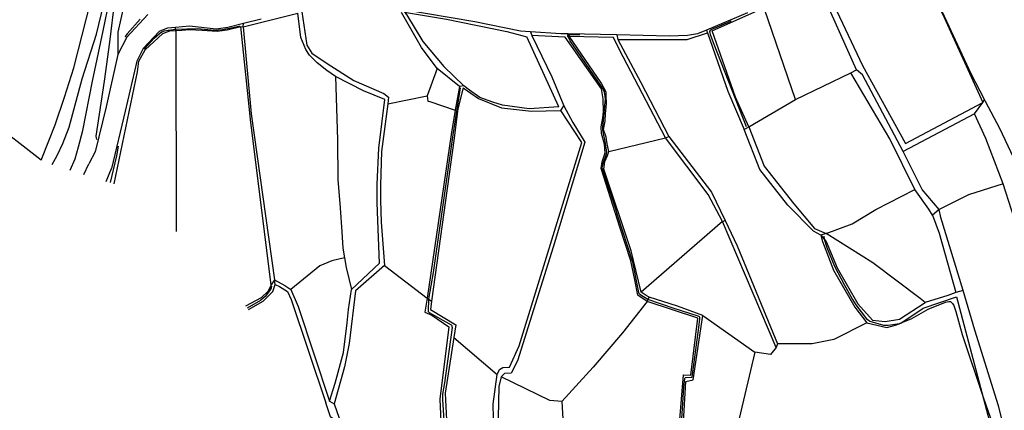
# Model space of a CAD drawing. Header units: metres. Extents: x -53000 to -50572, y -90750 to -89873.
# Tile 6 of 27: x -52659 to -52510, y -90245 to -90186. Entities that reach past the tile are written whole.
import ezdxf

# ---------------------------------------------------------------- set-up
doc = ezdxf.new("R2010")
doc.units = ezdxf.units.M
for name, color, linetype in [('2101000', 7, 'Continuous'), ('5101000', 7, 'Continuous'), ('6101110', 7, 'Continuous'), ('6101120', 7, 'Continuous'), ('6110110', 7, 'Continuous'), ('6110120', 7, 'Continuous'), ('6301000', 7, 'Continuous'), ('6302000', 7, 'Continuous'), ('7101000', 7, 'Continuous'), ('7102000', 7, 'Continuous'), ('7521000', 7, 'Continuous')]:
    doc.layers.add(name, color=color, linetype=linetype)
picture_1 = doc.add_image_def('image1.tif', size_in_pixel=(4000, 3000))

msp = doc.modelspace()

# ---------------------------------------------------------------- linework, layer by layer
at = {"layer": '2101000'}
for points in [[(-52523.54, -90175.5, 41.28), (-52520.48, -90181.36, 41.32), (-52514.77, -90193.7, 41.27)], [(-52548.63, -90184.51, 38.42), (-52554.85, -90187.13, 37.3), (-52556.19, -90187.69, 37.06), (-52557.74, -90187.91, 36.95), (-52560.44, -90188.02, 36.83), (-52568.46, -90187.85, 36.33), (-52575.81, -90187.69, 35.88), (-52576.94, -90187.66, 35.81), (-52581.55, -90187.37, 35.46), (-52583.03, -90187.27, 35.35), (-52589.97, -90185.88, 34.9), (-52600.74, -90184.02, 34.17)], [(-52639.59, -90184.77, 32.17), (-52642.75, -90188.18, 32.06), (-52644.1, -90190.79, 31.37), (-52645.9, -90198.73, 30.46), (-52647.55, -90205.6, 29.83), (-52648.54, -90207.39, 29.67)], [(-52622.4, -90185.46, 32.51), (-52625.04, -90186.13, 32.45), (-52627.43, -90186.74, 32.4), (-52629.19, -90186.96, 32.4), (-52633.24, -90186.51, 32.06), (-52635.36, -90186.7, 32.13), (-52636.61, -90186.81, 32.17), (-52637.24, -90187.09, 32.17), (-52637.87, -90187.33, 32.17), (-52640.28, -90189.92, 32.06), (-52641.26, -90191.82, 31.37), (-52642.98, -90199.43, 30.46), (-52645.06, -90208.11, 29.67)], [(-52514.77, -90193.7, 41.27), (-52512.7, -90197.68, 41.27), (-52512.58, -90197.9, 41.27), (-52510.43, -90202.01, 41.27), (-52504.97, -90213.54, 41.27), (-52500.46, -90224.1, 41.27), (-52495.88, -90237, 41.49), (-52491.84, -90248.59, 41.72), (-52488.46, -90259.09, 41.72), (-52482.62, -90279.51, 41.95), (-52475.57, -90302.74, 42.18)], [(-52649.25, -90209.01, 29.35), (-52648.54, -90207.39, 29.67)], [(-52645.87, -90210.06, 29.41), (-52645.06, -90208.11, 29.67)]]:
    msp.add_polyline3d(points, dxfattribs=at)
at = {"layer": '5101000'}
for points in [[(-52655.74, -90206.84, 24.26), (-52654.6, -90203.9, 24.26), (-52653.61, -90201.46, 24.26), (-52652.2, -90197.26, 24.26), (-52650.81, -90192.86, 24.26), (-52648.85, -90185.31, 24.26), (-52647.03, -90178.08, 24.26), (-52645.91, -90174.66, 24.26), (-52644.8, -90171.04, 24.26), (-52644.11, -90168.4, 24.26), (-52643.46, -90166.23, 24.26), (-52641.91, -90158.85, 24.26), (-52640.6, -90153.18, 24.26), (-52640.23, -90150.25, 24.26), (-52639.78, -90146.55, 23.12)], [(-52655.74, -90206.84, 24.26), (-52671.65, -90194.48, 24.26)]]:
    msp.add_polyline3d(points, dxfattribs=at)
at = {"layer": '6101110'}
for points in [[(-52600.66, -90184.37, 34.96), (-52600.34, -90184.76, 34.96), (-52597.86, -90188.85, 34.96), (-52594.68, -90192.61, 34.96), (-52591.63, -90195.55, 34.96)], [(-52625.11, -90186.6, 33.28), (-52623.9, -90199.79, 33.28), (-52620.36, -90225, 33.28)], [(-52576.49, -90198.62, 35.75), (-52575.13, -90201.12, 35.75), (-52573.3, -90204.11, 35.75), (-52578.11, -90220.05, 35.75), (-52583.5, -90237.25, 35.75), (-52584.47, -90239.13, 35.75), (-52585.49, -90239.17, 35.75), (-52585.98, -90239.7, 35.75), (-52586.34, -90241.15, 35.75), (-52586.56, -90250.67, 35.75), (-52585.91, -90261.89, 35.75), (-52585.78, -90266.14, 35.75), (-52585.7, -90268.52, 35.75), (-52585.26, -90272.8, 35.75), (-52583.34, -90282.13, 35.75), (-52582.61, -90285.78, 35.75)], [(-52548.43, -90201.77, 38.71), (-52546.09, -90207.73, 38.71), (-52541.58, -90213.47, 38.71), (-52538.48, -90217.2, 38.71), (-52536.69, -90217.96, 38.71)]]:
    msp.add_polyline3d(points, dxfattribs=at)
at = {"layer": '6101120'}
for points in [[(-52591.63, -90195.55, 34.96), (-52592.31, -90195.67, 33.73), (-52595.69, -90192.93, 33.73), (-52598.07, -90189.73, 33.73), (-52601.11, -90184.44, 33.73)], [(-52620.36, -90225, 33.28), (-52620.84, -90225.74, 31.91), (-52623.96, -90201.12, 31.91), (-52625.4, -90187.07, 31.91), (-52625.46, -90186.59, 31.91), (-52625.11, -90186.6, 33.28)], [(-52514.22, -90199.82, 39.39), (-52512.94, -90198.09, 40.98)], [(-52512.94, -90198.09, 40.98), (-52512.7, -90197.68, 41.27)], [(-52582.61, -90285.78, 35.75), (-52583.02, -90285.9, 34.5), (-52585.82, -90271.19, 34.5), (-52586.15, -90265.94, 34.5), (-52586.23, -90264.76, 34.5), (-52586.67, -90257.11, 34.5), (-52587.02, -90252.32, 34.5), (-52587.18, -90243.84, 34.5), (-52586.58, -90239.32, 34.5), (-52586.22, -90238.59, 34.5), (-52585.72, -90238.26, 34.5), (-52584.7, -90238.22, 34.5), (-52583.27, -90234.99, 34.5), (-52573.73, -90204.16, 34.5), (-52576.96, -90199.32, 34.5), (-52576.49, -90198.62, 35.75)], [(-52509.86, -90210.45, 39.27), (-52512.5, -90203.55, 39.62), (-52514.22, -90199.82, 39.39)], [(-52536.69, -90217.96, 38.71), (-52537.51, -90218.23, 37.23), (-52538.61, -90217.61, 37.23), (-52542.51, -90213.68, 37.23), (-52546.76, -90208.23, 37.23), (-52549.12, -90202.21, 37.23), (-52548.43, -90201.77, 38.71)], [(-52473.8, -90307.68, 42.43), (-52478.13, -90308.2, 40.79), (-52488.02, -90270.93, 40.79), (-52489.08, -90266.85, 40.79), (-52492.72, -90256.66, 40.79), (-52493.69, -90254.11, 40.42), (-52495.03, -90253.65, 39.51), (-52496.26, -90251.69, 39.27), (-52498.39, -90245.91, 39.27), (-52500.7, -90238.32, 39.27), (-52504.25, -90226.51, 39.27), (-52507.34, -90218.32, 39.27), (-52509.86, -90210.45, 39.27)]]:
    msp.add_polyline3d(points, dxfattribs=at)
at = {"layer": '6110110'}
msp.add_polyline3d([(-52528.89, -90177.78, 40.98), (-52534.6, -90179.6, 40.98), (-52536.86, -90180.46, 40.98), (-52531.18, -90192.5, 40.98), (-52524.69, -90204.3, 40.98), (-52512.94, -90198.09, 40.98)], dxfattribs=at)
at = {"layer": '6110120'}
for points in [[(-52532.11, -90193.14, 38.71), (-52537.69, -90180.53, 38.71), (-52537.81, -90180.17, 39.2)], [(-52514.22, -90199.82, 39.39), (-52525.03, -90205.55, 39.28), (-52531.21, -90193.91, 38.82), (-52532.11, -90193.14, 38.71)]]:
    msp.add_polyline3d(points, dxfattribs=at)
at = {"layer": '6301000'}
for points in [[(-52541.33, -90197.65, 38.71), (-52546.04, -90183.94, 38.71), (-52546.15, -90183.74, 38.71), (-52546.25, -90183.52, 38.54)], [(-52554.85, -90187.13, 37.3), (-52554.7, -90187.53, 37.23), (-52551.62, -90196.36, 37.23), (-52549.12, -90202.21, 37.23)], [(-52541.33, -90197.65, 38.71), (-52532.98, -90193.57, 38.71)], [(-52532.98, -90193.57, 38.71), (-52532.11, -90193.14, 38.71)], [(-52536.69, -90217.96, 38.71), (-52532.78, -90216.51, 38.71), (-52529.18, -90214.31, 38.71), (-52523.25, -90211.31, 38.71)], [(-52509.86, -90210.45, 39.27), (-52515.1, -90212.1, 39.27), (-52519.58, -90214.31, 39.27), (-52520.57, -90215.19, 38.71), (-52521.11, -90214.29, 38.71), (-52523.25, -90211.31, 38.71)], [(-52537.51, -90218.23, 37.23), (-52537.27, -90219.16, 37.23), (-52535.57, -90223.52, 37.23), (-52532.33, -90229.11, 37.23), (-52530.52, -90231.49, 37.23), (-52535.55, -90234.05, 37.23), (-52538.8, -90234.69, 37.23), (-52544.1, -90234.71, 37.23), (-52544.26, -90235.24, 36.32), (-52545.15, -90236.3, 36.32), (-52547.5, -90235.98, 36.32), (-52551.21, -90251.57, 36.32)], [(-52508.54, -90252.02, 39.27), (-52510.58, -90244.09, 39.27), (-52514.18, -90232.6, 39.27), (-52515.9, -90226.6, 39.27), (-52517.05, -90226.91, 38.71), (-52518.27, -90227.36, 38.71), (-52521.7, -90228.43, 38.71), (-52522.43, -90227.84, 38.71), (-52529.64, -90222.41, 38.71), (-52536.69, -90217.96, 38.71)]]:
    msp.add_polyline3d(points, dxfattribs=at)
at = {"layer": '6302000'}
for points in [[(-52616.21, -90184.34, 33.73), (-52615.44, -90189.42, 33.73), (-52614.69, -90190.62, 33.73), (-52612.39, -90192.16, 33.73), (-52608.33, -90194.75, 33.73), (-52603.78, -90196.72, 33.73), (-52603.05, -90197.3, 33.73), (-52603.17, -90198.28, 33.73), (-52604.12, -90205.52, 33.73), (-52604.27, -90210.64, 33.73), (-52604.3, -90212.89, 33.73), (-52604.2, -90216.26, 33.73), (-52603.69, -90222.79, 33.73), (-52608.06, -90226.65, 33.73), (-52609.04, -90234.66, 33.73), (-52609.75, -90238.17, 33.73), (-52611.3, -90243.81, 33.73)], [(-52625.11, -90186.6, 33.28), (-52625.04, -90186.13, 32.45)], [(-52635.3, -90187.17, 31.91), (-52635.36, -90186.7, 32.13)], [(-52635.3, -90187.17, 31.91), (-52635.27, -90217.65, 31.91)], [(-52581.55, -90187.37, 35.46), (-52581.35, -90187.92, 35.75)], [(-52575.81, -90187.69, 35.88), (-52575.66, -90188.04, 36.32)], [(-52581.35, -90187.92, 35.75), (-52578.3, -90194.19, 35.75), (-52576.49, -90198.62, 35.75)], [(-52558.7, -90252.72, 36.32), (-52557.99, -90240.4, 36.32), (-52556.87, -90240.15, 36.32), (-52555.4, -90230.4, 36.32), (-52559.26, -90229, 36.32), (-52563.56, -90227.63, 36.32), (-52564, -90227.35, 36.32), (-52564.73, -90226.87, 36.32), (-52566.25, -90220.59, 36.32), (-52570.42, -90208.19, 36.32), (-52570.25, -90207.05, 36.32), (-52569.87, -90206.12, 36.32), (-52569.68, -90205.5, 36.32), (-52569.92, -90204.38, 36.32), (-52570.08, -90203.34, 36.32), (-52570.46, -90202.19, 36.32), (-52570.23, -90200.92, 36.32), (-52570.16, -90199.79, 36.32), (-52570.01, -90198.25, 36.32), (-52570.05, -90197.02, 36.32), (-52570.06, -90196.51, 36.32), (-52570.82, -90195.11, 36.32), (-52575.66, -90188.04, 36.32)], [(-52568.46, -90187.85, 36.33), (-52568.3, -90188.55, 37.23)], [(-52568.3, -90188.55, 37.23), (-52564.83, -90195.06, 37.23), (-52560.54, -90203.24, 37.23), (-52554.11, -90211.7, 37.23), (-52552.04, -90215.97, 37.23), (-52550.18, -90219.82, 37.23), (-52544.1, -90234.71, 37.23)], [(-52595.69, -90192.93, 33.73), (-52597.23, -90197.06, 33.73), (-52597.11, -90197.87, 33.73), (-52596.8, -90197.96, 33.73), (-52592.94, -90199.24, 33.73)], [(-52611.11, -90194.15, 33.28), (-52610.81, -90203.75, 33.28), (-52610.73, -90209.78, 33.28), (-52610.39, -90214.06, 33.28), (-52610.17, -90217.73, 33.28), (-52610, -90220.18, 33.28), (-52609.73, -90221.65, 33.28), (-52609.5, -90223.13, 33.28), (-52608.68, -90226.47, 33.28)], [(-52591.73, -90195.86, 34.5), (-52592.55, -90199.07, 34.5), (-52593.12, -90203.49, 34.5), (-52596.53, -90228.2, 34.5), (-52596.71, -90229.5, 34.5), (-52592.86, -90231.8, 34.5), (-52593.16, -90233.71, 34.5), (-52594.48, -90242.19, 34.5), (-52594.19, -90248.22, 34.5), (-52594.02, -90253.63, 34.5), (-52592.76, -90261.45, 34.5), (-52592.49, -90263.59, 34.5), (-52592.63, -90265.64, 34.5), (-52593.08, -90267.6, 34.5), (-52593.75, -90269.06, 34.5), (-52594.4, -90271.13, 34.5)], [(-52577.24, -90198.75, 34.96), (-52581.72, -90199.04, 34.96), (-52585.76, -90198.52, 34.96), (-52587.27, -90198.03, 34.96), (-52589.21, -90197.34, 34.96), (-52590.8, -90196.24, 34.96), (-52591.63, -90195.55, 34.96)], [(-52603.17, -90198.28, 33.73), (-52597.23, -90197.06, 33.73)], [(-52569.68, -90205.5, 36.32), (-52561.05, -90203.46, 36.32)], [(-52561.05, -90203.46, 36.32), (-52560.54, -90203.24, 37.23)], [(-52515.9, -90226.6, 39.27), (-52519.33, -90215.52, 39.27), (-52519.58, -90214.31, 39.27)], [(-52552.41, -90216.14, 36.32), (-52552.04, -90215.97, 37.23)], [(-52552.41, -90216.14, 36.32), (-52564.73, -90226.87, 36.32)], [(-52609.73, -90221.65, 33.28), (-52611.67, -90222.09, 33.28), (-52613.49, -90222.88, 33.28), (-52617.87, -90226.43, 33.28)], [(-52603.69, -90222.79, 33.73), (-52597.23, -90227.77, 33.73)], [(-52624.31, -90229.5, 32.59), (-52622.1, -90228.24, 32.59), (-52620.62, -90226.75, 32.59), (-52620.24, -90225.71, 32.59), (-52620.36, -90225, 33.28), (-52618.8, -90225.86, 33.28), (-52617.87, -90226.43, 33.28), (-52616.77, -90229.05, 33.28), (-52612.04, -90243.37, 33.28), (-52611.3, -90243.81, 33.73), (-52610.54, -90245.96, 33.73), (-52606.05, -90258.67, 33.73), (-52601.41, -90275.24, 33.73)], [(-52597.23, -90227.77, 33.73), (-52596.53, -90228.2, 34.5)], [(-52563.87, -90228.27, 35.75), (-52563.56, -90227.63, 36.32)], [(-52563.87, -90228.27, 35.75), (-52567.61, -90233.02, 35.75), (-52572.04, -90238.21, 35.75), (-52576.78, -90243.42, 35.75), (-52578.62, -90243.29, 35.75), (-52585.98, -90239.7, 35.75)], [(-52555.4, -90230.4, 36.32), (-52547.5, -90235.98, 36.32)], [(-52593.16, -90233.71, 34.5), (-52586.58, -90239.32, 34.5)], [(-52576.78, -90243.42, 35.75), (-52576.33, -90251.37, 35.75), (-52575.72, -90254.72, 35.75), (-52574.63, -90259.99, 35.75)]]:
    msp.add_polyline3d(points, dxfattribs=at)
at = {"layer": '7101000'}
for points in [[(-52644.63, -90182.66, 30), (-52645.4, -90188.92, 30), (-52646.21, -90194.84, 30), (-52647.45, -90203.19, 30), (-52647.42, -90203.48, 30), (-52647.32, -90203.69, 30)], [(-52644.09, -90204.7, 30), (-52644.34, -90206.18, 30), (-52645.3, -90210.24, 30)]]:
    msp.add_polyline3d(points, dxfattribs=at)
at = {"layer": '7102000'}
for points in [[(-52654.09, -90207.49, 26), (-52653.31, -90206.13, 26), (-52652.46, -90204.32, 26), (-52651.49, -90201.82, 26), (-52649.53, -90194.5, 26), (-52647.33, -90187.71, 26), (-52644.03, -90173.87, 26)], [(-52651.35, -90208.35, 28), (-52650.61, -90206.66, 28), (-52650.08, -90204.81, 28), (-52649.42, -90202.33, 28), (-52647.96, -90194.84, 28), (-52646.32, -90187.2, 28), (-52645.37, -90182.52, 28)], [(-52640.72, -90185.46, 32), (-52642.68, -90187.67, 32), (-52642.95, -90188.04, 32), (-52643.02, -90188.2, 32), (-52643.02, -90188.21, 32)], [(-52551.13, -90185.69, 38), (-52551.22, -90185.81, 38), (-52554.18, -90187.08, 38), (-52554.31, -90187.18, 38), (-52554.38, -90187.34, 38), (-52554.28, -90187.77, 38), (-52553.73, -90189.26, 38), (-52548.85, -90201.75, 38)], [(-52640.14, -90190.03, 32), (-52638.59, -90188.36, 32), (-52637.81, -90187.64, 32), (-52637.42, -90187.38, 32), (-52637.06, -90187.25, 32), (-52636.47, -90187.1, 32), (-52635.33, -90186.97, 32), (-52632.04, -90186.85, 32), (-52629.98, -90187.05, 32), (-52629.12, -90187.14, 32), (-52628.83, -90187.09, 32), (-52628.26, -90187.02, 32), (-52626.91, -90186.76, 32), (-52625.76, -90186.53, 32), (-52625.63, -90186.51, 32)], [(-52559.05, -90253.39, 36), (-52558.27, -90241.21, 36), (-52558.13, -90239.94, 36), (-52558.08, -90239.85, 36), (-52558.01, -90239.81, 36), (-52557.07, -90239.75, 36), (-52557.02, -90239.69, 36), (-52556.95, -90239.36, 36), (-52556, -90232.2, 36), (-52555.85, -90230.92, 36), (-52555.87, -90230.7, 36), (-52555.92, -90230.58, 36), (-52556.12, -90230.48, 36), (-52559.76, -90229.31, 36), (-52563.74, -90227.99, 36), (-52564.82, -90227.33, 36), (-52565.04, -90227.09, 36), (-52565.12, -90226.93, 36), (-52565.23, -90226.38, 36), (-52566.04, -90222.33, 36), (-52568.35, -90215.18, 36), (-52568.61, -90214.28, 36), (-52570.64, -90208.22, 36), (-52570.68, -90208.03, 36), (-52570.63, -90207.7, 36), (-52570.53, -90207.32, 36), (-52570.03, -90205.86, 36), (-52569.97, -90205.6, 36), (-52569.99, -90205.3, 36), (-52570.27, -90203.73, 36), (-52570.42, -90203.12, 36), (-52570.49, -90202.77, 36), (-52570.55, -90202.26, 36), (-52570.57, -90201.83, 36), (-52570.18, -90197.56, 36), (-52570.3, -90196.55, 36), (-52570.52, -90196.08, 36), (-52570.76, -90195.67, 36), (-52575.52, -90188.72, 36), (-52575.79, -90188.21, 36), (-52575.88, -90188.05, 36), (-52575.89, -90187.94, 36), (-52575.87, -90187.84, 36), (-52575.77, -90187.79, 36), (-52574.08, -90187.8, 36)], [(-52592.2, -90195.89, 34), (-52592.58, -90198.13, 34), (-52593.34, -90202.98, 34), (-52596.31, -90223.89, 34), (-52596.99, -90227.92, 34), (-52597.07, -90229.72, 34), (-52597.05, -90229.8, 34), (-52596.91, -90229.93, 34), (-52593.57, -90231.79, 34), (-52593.51, -90231.87, 34), (-52593.44, -90232.21, 34), (-52594.56, -90240.59, 34), (-52594.9, -90242.32, 34), (-52594.88, -90243.21, 34), (-52594.2, -90253.19, 34)], [(-52537.05, -90218.34, 38), (-52536.98, -90218.84, 38), (-52536.62, -90220.06, 38), (-52535.44, -90222.91, 38), (-52533.99, -90225.72, 38), (-52532.69, -90227.99, 38), (-52532.18, -90228.78, 38), (-52530.56, -90230.9, 38), (-52530.34, -90231.05, 38), (-52530.1, -90231.27, 38), (-52528.01, -90231.85, 38), (-52527.28, -90231.85, 38), (-52525.57, -90231.62, 38), (-52523.72, -90230.87, 38), (-52521.24, -90229.43, 38), (-52518.6, -90228.36, 38), (-52518.11, -90228.26, 38), (-52517.83, -90228.26, 38), (-52517.53, -90228.57, 38), (-52517.34, -90228.88, 38), (-52517.04, -90229.8, 38), (-52516.06, -90233.29, 38), (-52512.86, -90242.93, 38), (-52511.48, -90246.85, 38)], [(-52620.83, -90225.94, 32), (-52620.86, -90226.23, 32), (-52621.11, -90226.66, 32), (-52621.75, -90227.52, 32), (-52622.5, -90228.1, 32), (-52624.49, -90229.3, 32)]]:
    msp.add_polyline3d(points, dxfattribs=at)
at = {"layer": '7521000'}
for points in [[(-52641.38, -90175.26, 31.65), (-52644.12, -90187.43, 31.76), (-52644.1, -90190.79, 31.37)], [(-52523.53, -90176.03, 40.98), (-52519.07, -90184.64, 40.98), (-52512.94, -90198.09, 40.98)], [(-52625.11, -90186.6, 33.28), (-52616.81, -90184.57, 33.28)], [(-52612.04, -90243.37, 33.28), (-52611.14, -90240.68, 33.28), (-52609.91, -90236.03, 33.28), (-52609.34, -90231.5, 33.28), (-52609.16, -90229.48, 33.28), (-52608.68, -90226.47, 33.28), (-52604.46, -90222.44, 33.28), (-52604.76, -90214.65, 33.28), (-52604.8, -90213.22, 33.28), (-52604.78, -90210.46, 33.28), (-52604.54, -90205.03, 33.28), (-52603.65, -90197.63, 33.28), (-52606.85, -90196.33, 33.28), (-52611.11, -90194.15, 33.28), (-52612.44, -90193.25, 33.28), (-52613.9, -90192.1, 33.28), (-52615.05, -90190.9, 33.28), (-52615.62, -90190.04, 33.28), (-52616.39, -90188.23, 33.28), (-52616.81, -90184.57, 33.28)], [(-52600.66, -90184.37, 34.96), (-52594.29, -90185.44, 34.96), (-52585.15, -90187.31, 34.96), (-52582.08, -90188.14, 34.96)], [(-52548.43, -90201.77, 38.71), (-52550.43, -90197.29, 38.71), (-52554.01, -90187.21, 38.71), (-52546.15, -90183.74, 38.71)], [(-52644.67, -90210.44, 31.91), (-52644.17, -90207.98, 31.91), (-52641.14, -90193.43, 31.91), (-52640.94, -90191.83, 31.91), (-52639.96, -90190.1, 31.91), (-52637.28, -90187.62, 31.91), (-52636.23, -90187.21, 31.91), (-52635.3, -90187.17, 31.91), (-52634.4, -90187.13, 31.91), (-52633.27, -90187, 31.91), (-52631.33, -90187.1, 31.91), (-52629.04, -90187.3, 31.91), (-52627.56, -90187.05, 31.91), (-52625.46, -90186.59, 31.91)], [(-52568.3, -90188.55, 37.23), (-52557.78, -90188.53, 37.23), (-52554.7, -90187.53, 37.23)], [(-52577.24, -90198.75, 34.96), (-52580.2, -90192.22, 34.96), (-52582.08, -90188.14, 34.96)], [(-52576.29, -90188.17, 35.75), (-52581.35, -90187.92, 35.75)], [(-52559.29, -90251.09, 35.75), (-52558.32, -90239.39, 35.75), (-52557.2, -90239.45, 35.75), (-52556.14, -90230.81, 35.75), (-52563.87, -90228.27, 35.75), (-52565.28, -90227.33, 35.75), (-52565.71, -90224.97, 35.75), (-52566.31, -90222.13, 35.75), (-52568, -90216.98, 35.75), (-52570.83, -90208.1, 35.75), (-52570.65, -90207.07, 35.75), (-52570.19, -90205.72, 35.75), (-52570.33, -90204.4, 35.75), (-52570.79, -90202.78, 35.75), (-52570.82, -90201.76, 35.75), (-52570.55, -90200.42, 35.75), (-52570.48, -90199.5, 35.75), (-52570.54, -90197.56, 35.75), (-52570.79, -90196.03, 35.75), (-52576.29, -90188.17, 35.75)], [(-52575.66, -90188.04, 36.32), (-52568.99, -90188.19, 36.32)], [(-52544.26, -90235.24, 36.32), (-52552.41, -90216.14, 36.32), (-52554.58, -90212.05, 36.32), (-52561.05, -90203.46, 36.32), (-52567.47, -90191.19, 36.32), (-52568.99, -90188.19, 36.32)], [(-52523.25, -90211.31, 38.71), (-52527.06, -90203.59, 38.71), (-52532.98, -90193.57, 38.71)], [(-52592.31, -90195.67, 33.73), (-52592.94, -90199.24, 33.73), (-52593.58, -90202.95, 33.73), (-52597.23, -90227.77, 33.73), (-52597.55, -90229.9, 33.73), (-52596.51, -90230.37, 33.73), (-52593.91, -90232.1, 33.73), (-52595.3, -90243.1, 33.73), (-52594.99, -90249.83, 33.73), (-52594.56, -90254.01, 33.73), (-52593.95, -90257.05, 33.73), (-52593.78, -90259.4, 33.73), (-52593.2, -90264.79, 33.73), (-52593.54, -90267.02, 33.73), (-52594.02, -90268, 33.73), (-52595.05, -90271.45, 33.73), (-52594.84, -90272.68, 33.73)], [(-52591.73, -90195.86, 34.5), (-52589.43, -90197.51, 34.5), (-52585.91, -90198.9, 34.5), (-52581.41, -90199.43, 34.5), (-52576.96, -90199.32, 34.5)], [(-52548.43, -90201.77, 38.71), (-52541.33, -90197.65, 38.71)], [(-52519.58, -90214.31, 39.27), (-52522.14, -90211.29, 39.27), (-52525.03, -90205.55, 39.28)], [(-52520.57, -90215.19, 38.71), (-52519.57, -90217.91, 38.71), (-52517.05, -90226.91, 38.71)], [(-52537.51, -90218.23, 37.23), (-52536.72, -90219.15, 38.38), (-52535.03, -90223.16, 38.48), (-52531.9, -90228.64, 38.48), (-52529.65, -90231.08, 38.6), (-52527.73, -90231.33, 38.6), (-52525.59, -90230.95, 38.6), (-52521.7, -90228.43, 38.71)], [(-52620.84, -90225.74, 31.91), (-52621.33, -90226.72, 31.91), (-52622.37, -90227.7, 31.91), (-52624.78, -90228.99, 31.91)], [(-52620.24, -90225.71, 32.59), (-52619.62, -90225.99, 32.59), (-52618.37, -90226.76, 32.59), (-52617.82, -90227.96, 32.59), (-52612.57, -90243.65, 32.59)], [(-52530.52, -90231.49, 37.23), (-52527.5, -90232.24, 37.69), (-52526.18, -90231.88, 37.91), (-52525.38, -90231.54, 38.03), (-52521.98, -90229.26, 38.14), (-52516.94, -90227.58, 38.14), (-52510.35, -90252.39, 37.91)], [(-52602.15, -90275.69, 33.39), (-52611.23, -90246.31, 33.39), (-52611.87, -90245.74, 32.59), (-52612.57, -90243.65, 32.59)]]:
    msp.add_polyline3d(points, dxfattribs=at)

# ---------------------------------------------------------------- pictures from other files: only their frames are drawn
image = msp.add_image(picture_1, insert=(-53000.13, -90749.88), size_in_units=(1000, 750))
image.dxf.flags = 6

doc.saveas('drawing.dxf')
